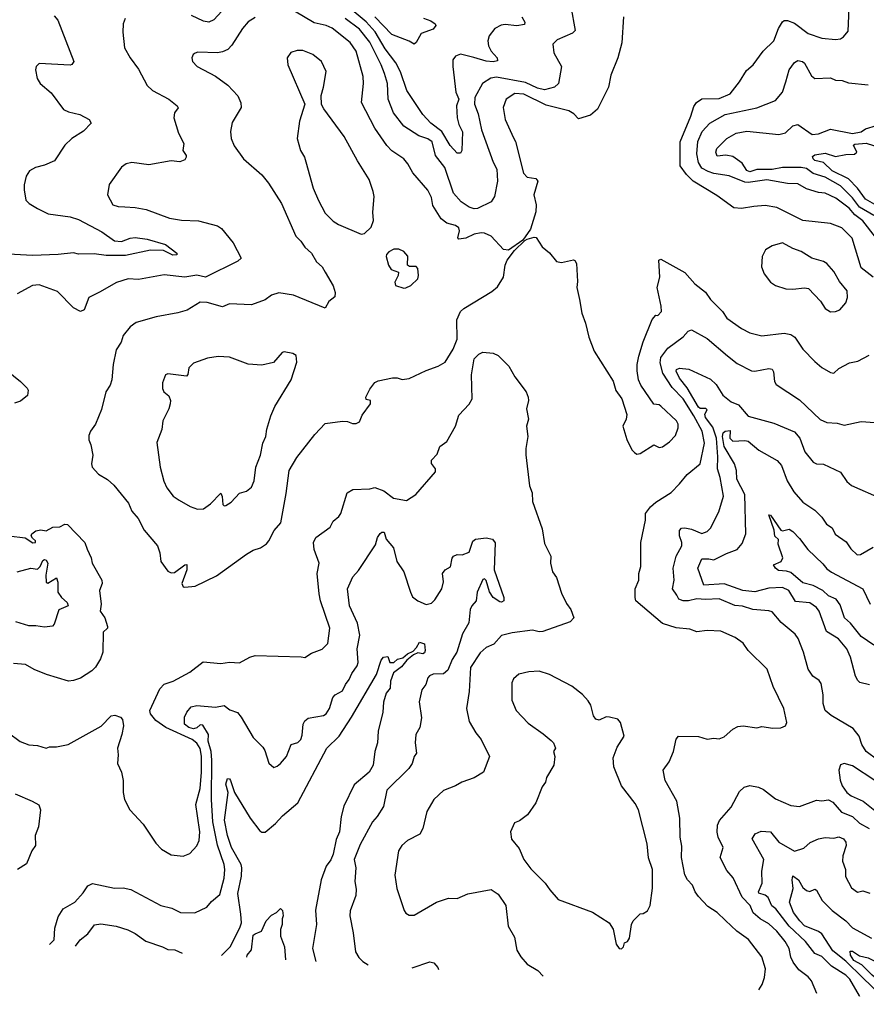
# Model space of a CAD drawing. Extents: x 1246169 to 1426871, y 660025 to 763458.
# Tile 149 of 256: x 1324571 to 1329515, y 665418 to 671169. Entities that reach past the tile are written whole.
import ezdxf

# ---------------------------------------------------------------- set-up
doc = ezdxf.new("R2010")
doc.units = 0

msp = doc.modelspace()

# ---------------------------------------------------------------- linework, layer by layer
at = {"layer": '0CON20XD'}
for points in [[(1325800.1, 671269.9), (1325705, 671167.5), (1325675, 671153.8), (1325645, 671160), (1325575, 671192.7)], [(1328097.9, 671185), (1328087, 671033), (1328063.3, 670945), (1328023.1, 670845), (1328009.6, 670775), (1327945, 670646.2), (1327905, 670610), (1327835, 670588.8), (1327807.9, 670617.9), (1327777.1, 670637.1), (1327645, 670669), (1327515, 670732.9), (1327462.7, 670737.3), (1327411.1, 670705), (1327394.4, 670655), (1327406.4, 670585), (1327455, 670479.2), (1327466.2, 670456.2), (1327513.1, 670273.1), (1327535, 670249.4), (1327585, 670240.5), (1327596.1, 670225), (1327573.1, 670145), (1327586.8, 670086.8), (1327584.5, 670045.5), (1327553.1, 669945), (1327508.8, 669881.2), (1327425, 669822.5), (1327395.7, 669825.7), (1327325, 669904), (1327285, 669921.5), (1327265, 669923.6), (1327224.8, 669915.2), (1327176.8, 669893.2), (1327135, 669887.5), (1327129.4, 669895), (1327139.4, 669935), (1327135, 669953.8), (1327115, 669967.1), (1327065, 669980.6), (1327032.5, 670005), (1326982.7, 670082.7), (1326975, 670130), (1326955, 670173.3), (1326865.8, 670275), (1326837.2, 670327.2), (1326815, 670355.5), (1326745, 670403.5), (1326715, 670433.1), (1326644.2, 670534.2), (1326566.9, 670685), (1326579.2, 670795), (1326576.5, 670836.5), (1326535.9, 670985), (1326500.4, 671035), (1326395, 671119.2), (1326360.8, 671135), (1326291, 671151), (1326175, 671219.2)], [(1327790, 671245), (1327815.7, 671105), (1327799.5, 671090.5), (1327709.8, 671050.2), (1327684.3, 671025), (1327691.1, 670975), (1327735.6, 670895), (1327717.3, 670795), (1327695, 670773.8), (1327635, 670758.1), (1327595, 670768.1), (1327525, 670802.6), (1327355, 670832.4), (1327322.9, 670827.1), (1327273.5, 670796.5), (1327229.6, 670715), (1327227.1, 670675), (1327249, 670619), (1327266.9, 670525), (1327335, 670336.7), (1327357.3, 670295), (1327361.8, 670225), (1327342.9, 670135), (1327324.4, 670105), (1327245, 670066.1), (1327225, 670064.7), (1327195, 670073.7), (1327149.2, 670105), (1327103.8, 670155), (1327053, 670305), (1326998.4, 670375), (1326978.8, 670455), (1326955, 670472.5), (1326901, 670491), (1326815, 670547.3), (1326754.6, 670625), (1326723.1, 670705), (1326717.8, 670795), (1326701.4, 670855), (1326682.1, 670905), (1326615, 671036.8), (1326555, 671113.2), (1326472.1, 671175)], [(1327502.5, 671185), (1327521.5, 671155), (1327519.5, 671140.5), (1327475, 671131.7), (1327405, 671140.2), (1327382.8, 671137.2), (1327345, 671116.2), (1327311.8, 671075), (1327304.7, 671045), (1327308.2, 671015), (1327323.5, 670985), (1327360, 670945), (1327361.2, 670928.8), (1327335, 670921.9), (1327295, 670926.5), (1327222.2, 670947.8), (1327145, 670966.5), (1327115.3, 670954.7), (1327101.2, 670935), (1327100.4, 670895), (1327118, 670745), (1327136.2, 670705), (1327121.8, 670665), (1327125.9, 670595), (1327135.7, 670555.7), (1327156.8, 670513.2), (1327152, 670405), (1327145, 670390), (1327125, 670388.8), (1327085, 670434.2), (1327036.3, 670516.3), (1326972.1, 670565), (1326925, 670614.5), (1326832.5, 670755), (1326794.2, 670864.2), (1326767.5, 670917.5), (1326705, 670997.4), (1326647.3, 671097.3), (1326595, 671156.7), (1326524.2, 671215)], [(1329555, 669665.6), (1329485, 669719.2), (1329432.4, 669892.4), (1329372.1, 669952.1), (1329305, 669977.5), (1329145.3, 669995.3), (1328992.4, 670072.4), (1328925, 670082.9), (1328857.8, 670077.8), (1328786.8, 670066.8), (1328740.6, 670070.6), (1328642, 670142), (1328503.3, 670225), (1328464.1, 670264.1), (1328428.2, 670315), (1328427.1, 670455), (1328490.3, 670605), (1328508.1, 670661.9), (1328522.5, 670685), (1328555, 670705.4), (1328655, 670708.8), (1328720, 670735), (1328774.7, 670805.3), (1328815, 670872), (1328854.4, 670905.6), (1328912.5, 670985), (1328975, 671046), (1329002, 671118), (1329024.7, 671155.3), (1329035.5, 671164.5), (1329055.6, 671164.4), (1329095, 671147.9), (1329175, 671087.9), (1329255, 671060), (1329335, 671051.9), (1329365, 671057.1), (1329382.5, 671067.5), (1329409.3, 671100.7), (1329414.1, 671235)], [(1325187.5, 671175), (1325175.6, 671144.4), (1325173.1, 671095), (1325182.9, 671005), (1325215, 670946.2), (1325265, 670878.8), (1325315.8, 670785), (1325345.5, 670755.5), (1325441.2, 670705), (1325490.8, 670665), (1325495.6, 670654.4), (1325474.2, 670625), (1325470.8, 670595), (1325498.1, 670505), (1325530, 670445), (1325523.9, 670403.9), (1325542.5, 670375), (1325542.5, 670365), (1325535, 670350), (1325505, 670337.5), (1325455, 670343.8), (1325325, 670320), (1325225, 670334.2), (1325193.2, 670326.8), (1325165, 670308), (1325093.3, 670206.7), (1325082.5, 670145), (1325115, 670088), (1325145, 670078.1), (1325185, 670076.5), (1325245, 670072.5), (1325309.3, 670059.3), (1325445, 670009.2), (1325515, 669998.2), (1325615, 669994.5), (1325725, 669964.4), (1325749.1, 669949.1), (1325817.5, 669865), (1325863.3, 669775), (1325845, 669757.5), (1325655, 669665.6), (1325605, 669677.3), (1325535, 669664.6), (1325415, 669679.2), (1325265, 669650.7), (1325205, 669654.4), (1325135.4, 669634.6), (1325036.7, 669576.7), (1324975, 669546.2), (1324948, 669475), (1324925, 669464.3), (1324885.3, 669485.3), (1324791.7, 669581.7), (1324685, 669620), (1324645, 669615.6), (1324555, 669568)], [(1324772, 671192), (1324794.3, 671165), (1324886.7, 670925), (1324875, 670907.5), (1324865, 670903.8), (1324685, 670912.5), (1324667.5, 670895), (1324663.3, 670875), (1324673.3, 670825), (1324690, 670795), (1324755, 670741.2), (1324826.7, 670645), (1324855, 670630.8), (1324922.5, 670615), (1324976.7, 670585), (1324988.8, 670565), (1324943, 670517), (1324875.7, 670474.3), (1324833.8, 670435), (1324773.3, 670345), (1324715, 670318), (1324662.5, 670305)], [(1325945, 671180.9), (1325905, 671155.6), (1325872.3, 671117.7), (1325809.8, 671020.2), (1325786, 670995), (1325755, 670980), (1325725, 670974.3), (1325612, 670978), (1325596.1, 670973.9), (1325583.3, 670965), (1325576.7, 670945), (1325580, 670925), (1325607.5, 670895), (1325715, 670838), (1325786.4, 670786.4), (1325844.4, 670724.4), (1325862.7, 670682.7), (1325864.2, 670655), (1325812.1, 670567.9), (1325802.5, 670515), (1325805.7, 670475), (1325822.8, 670432.8), (1325878, 670355), (1325985, 670262.5), (1326024.5, 670214.5), (1326100, 670095), (1326183.3, 669905), (1326213.1, 669875), (1326235, 669839.2), (1326274.6, 669804.6), (1326304.2, 669755), (1326336.2, 669725), (1326354.3, 669694.3)], [(1326928.2, 671178.2), (1326972.7, 671162.7), (1326997.5, 671145), (1327001.4, 671135), (1326985.9, 671114.1), (1326915, 671087.5), (1326886.2, 671035), (1326875, 671026.2), (1326845, 671044), (1326745, 671081.9), (1326645.7, 671185.7)], [(1326565, 669916.7), (1326585, 669920), (1326623.6, 669956.4), (1326636.7, 669995), (1326633.8, 670045), (1326640, 670135), (1326635.6, 670165), (1326610.8, 670235), (1326543.3, 670343.3), (1326466.2, 670486.2), (1326347, 670647), (1326334.1, 670674.1), (1326331.2, 670725), (1326345.8, 670775), (1326360, 670865), (1326333.8, 670925), (1326283.3, 670965), (1326225, 670988), (1326191.7, 670988.3), (1326155, 670976.2), (1326133.3, 670945), (1326136.2, 670905), (1326236.7, 670675), (1326204.4, 670575.6), (1326192, 670475), (1326210.8, 670405), (1326234.4, 670365), (1326241.4, 670338.6), (1326284.7, 670184.7), (1326315, 670112), (1326355, 670039.2), (1326401.4, 669991.4), (1326432, 669972), (1326565, 669916.7)], [(1329568.5, 669898.5), (1329494.2, 669994.2), (1329448, 670028), (1329415, 670068.8), (1329336.2, 670126.2), (1329275, 670155.9), (1329235, 670160), (1329165, 670181.1), (1329115, 670209.5), (1329055, 670211.5), (1328935, 670232.4), (1328825, 670216.9), (1328805, 670219), (1328715, 670256.8), (1328625, 670270.6), (1328591.8, 670281.8), (1328555, 670302.4), (1328534.3, 670334.3), (1328525.5, 670385), (1328532.1, 670457.9), (1328555.9, 670515), (1328601.8, 670565), (1328690, 670615), (1328875, 670654.5), (1328984, 670696), (1329025, 670744.4), (1329044.4, 670805.6), (1329065, 670875.8), (1329095, 670919.2), (1329115, 670930), (1329142.5, 670925), (1329154.4, 670914.4), (1329195, 670841.2), (1329215, 670826), (1329305, 670829.2), (1329335, 670815.8), (1329375, 670812.5), (1329410.7, 670800.7), (1329525, 670787.5)], [(1329559.4, 670025), (1329475, 670074.6), (1329435, 670129), (1329365, 670199), (1329275, 670249.7), (1329205, 670271), (1329165, 670298.7), (1329135, 670306.2), (1329025, 670305.4), (1328965.4, 670294.6), (1328875, 670293.1), (1328835, 670279.3), (1328817.2, 670287.2), (1328790.4, 670330.4), (1328735, 670368.6), (1328695, 670376.7), (1328645, 670372), (1328635.7, 670395), (1328643, 670417), (1328701.4, 670475), (1328755, 670506.2), (1328818.2, 670518.2), (1329005, 670498.7), (1329042.8, 670507.2), (1329085, 670548.9), (1329115, 670556.5), (1329198.2, 670498.2), (1329235, 670501.2), (1329305, 670530), (1329435, 670503.6), (1329485, 670514.5), (1329509.5, 670530.5), (1329575, 670550.8)], [(1329605, 670065.7), (1329510.1, 670120.1), (1329464.4, 670184.4), (1329410.1, 670240.1), (1329316.3, 670285), (1329264.4, 670335), (1329215, 670346.6), (1329204.3, 670355), (1329201.2, 670368.8), (1329215, 670379.2), (1329275, 670388.1), (1329335, 670370.4), (1329395, 670381.5), (1329446.5, 670383.5), (1329460.4, 670395), (1329440.8, 670435), (1329448.5, 670441.5), (1329515, 670448.2), (1329595, 670422.5)], [(1324662.5, 670305), (1324628.8, 670285), (1324608.8, 670255), (1324596, 670205), (1324596, 670175), (1324605.8, 670115), (1324625.5, 670095.5), (1324674.2, 670065), (1324736.7, 670035), (1324865, 670016.4), (1324915, 670001.5), (1325050.1, 669930.1), (1325125, 669877.3), (1325165, 669873.4), (1325215, 669892), (1325245, 669896.1), (1325315, 669887.3), (1325422.9, 669855), (1325488.6, 669805), (1325488, 669795), (1325465.7, 669794.3), (1325410.8, 669820.8), (1325335, 669822.5), (1325188.7, 669791.3), (1325075, 669790.7), (1325005, 669800.8), (1324915, 669798.6), (1324885, 669807.5), (1324795, 669796.4), (1324645, 669791.6), (1324505, 669799.1)], [(1325535, 667854.2), (1325595, 667861.2), (1325719.7, 667920.3), (1325895, 668046.7), (1325935, 668070), (1325977.5, 668085), (1326011.7, 668108.3), (1326026.2, 668125), (1326057.1, 668185), (1326095, 668230), (1326127.6, 668402.4), (1326143.5, 668535), (1326188.3, 668611.7), (1326294.4, 668745.6), (1326355, 668811.2), (1326456.1, 668823.9), (1326485, 668822), (1326515, 668811.2), (1326535, 668811.2), (1326555, 668820), (1326571.3, 668858.7), (1326620, 668925), (1326620, 668945), (1326595, 668950), (1326592.5, 668965), (1326615, 669010), (1326645, 669050), (1326665, 669060), (1326747, 669077), (1326775, 669077.5), (1326805, 669067.5), (1326845, 669072.5), (1326945, 669120.6), (1327015, 669144.2), (1327055, 669168), (1327103.1, 669245), (1327125, 669302.5), (1327123.3, 669415), (1327146, 669464), (1327165, 669481.2), (1327328.8, 669581.2), (1327361.7, 669608.3), (1327396.2, 669665), (1327406.2, 669735), (1327417.5, 669765), (1327460.3, 669819.7), (1327520.5, 669879.5), (1327533.9, 669886.1), (1327575, 669898.8), (1327586.1, 669896.1), (1327622, 669842), (1327665, 669807.5), (1327706.4, 669756.4), (1327735, 669751.2), (1327805, 669766.7), (1327813, 669763), (1327823.3, 669745), (1327828.6, 669638.6), (1327824.3, 669604.3), (1327839.2, 669535), (1327854.4, 669454.4), (1327875.6, 669395.6), (1327894.2, 669315), (1327925, 669232.5), (1328037, 669057), (1328053, 669003), (1328087.5, 668955), (1328116.4, 668863.6), (1328113.3, 668835), (1328092.5, 668795), (1328116.1, 668716.1), (1328145.9, 668655.9), (1328160.5, 668640.5), (1328175, 668632), (1328195, 668634.3), (1328275, 668686.2), (1328305, 668670), (1328325, 668673.3), (1328365, 668702.5), (1328400.3, 668739.7), (1328417.1, 668785), (1328415.6, 668805.6), (1328405.8, 668825), (1328315, 668911.2), (1328305, 668918.8), (1328275, 668923.8), (1328198.8, 669035), (1328183.8, 669065), (1328177.7, 669117.7), (1328176.9, 669155), (1328186.9, 669203.1), (1328211.9, 669288.1), (1328265, 669416.7), (1328285, 669442.5), (1328298.3, 669441.7), (1328318, 669465), (1328317.1, 669495), (1328294.6, 669605.4), (1328309.4, 669665), (1328303.8, 669765), (1328315, 669770), (1328455, 669692), (1328514.4, 669625), (1328575, 669576.9), (1328604.4, 669535), (1328674.3, 669465), (1328701.4, 669425), (1328785.8, 669365), (1328835, 669340.5), (1328905, 669321.4), (1329035, 669337.3), (1329075, 669330), (1329098.1, 669315), (1329145, 669244.2), (1329215, 669172), (1329255, 669138), (1329305, 669108), (1329325, 669103.8), (1329355, 669131.2), (1329417.5, 669165), (1329465, 669173.8), (1329531.4, 669208.6)], [(1329305, 669462.9), (1329335, 669464.3), (1329360, 669475), (1329396, 669515), (1329406.1, 669546.1), (1329402.5, 669585), (1329359.1, 669639.1), (1329325, 669698.6), (1329285.3, 669745.3), (1329265, 669756.9), (1329196.1, 669776.1), (1329135, 669815.5), (1329085, 669832.9), (1329025, 669865.8), (1328965, 669848.8), (1328926.2, 669825), (1328906, 669785), (1328902, 669725), (1328918, 669685), (1328955, 669636), (1328985, 669617.1), (1329045, 669595.8), (1329085, 669594.2), (1329155, 669603.1), (1329178, 669598), (1329248, 669525), (1329275, 669482), (1329305, 669462.9)], [(1326815, 669601.2), (1326825, 669603.3), (1326854.1, 669615.9), (1326895.7, 669654.3), (1326900, 669675), (1326895.8, 669715), (1326886.4, 669726.4), (1326846.5, 669726.5), (1326835, 669734), (1326836.7, 669786.7), (1326815, 669814), (1326785, 669828.8), (1326755, 669827.5), (1326726.4, 669813.6), (1326713.6, 669796.4), (1326711.2, 669785), (1326724.2, 669734.2), (1326739.5, 669709.5), (1326782.5, 669695), (1326780.4, 669675), (1326760.6, 669635), (1326765, 669616.7), (1326815, 669601.2)], [(1326354.3, 669694.3), (1326401.2, 669615), (1326413.3, 669575), (1326410.7, 669549.3), (1326377, 669523), (1326355, 669483.3), (1326169.5, 669559.5), (1326085, 669574.2), (1326040.3, 669559.7), (1326005, 669532), (1325925, 669504.2), (1325795, 669509.4), (1325755, 669491.8), (1325665, 669516.5), (1325625, 669518.1), (1325548.3, 669471.7), (1325495, 669456), (1325367.3, 669432.7), (1325250.3, 669399.7), (1325215, 669374), (1325175.8, 669325), (1325162.9, 669285), (1325135, 669240), (1325115.7, 669155), (1325108.8, 669065), (1325100, 669035), (1325073.3, 668995), (1325048.8, 668891.2), (1325012.7, 668807.3), (1324984, 668765), (1324975, 668740), (1324973.8, 668715), (1324986.1, 668686.1), (1324998, 668625), (1324990, 668575), (1324993.8, 668555), (1325031.2, 668515), (1325083, 668483), (1325119.8, 668449.8), (1325205.8, 668345), (1325225, 668298.8), (1325262.9, 668255), (1325297.4, 668187.4), (1325375, 668096.2), (1325389.2, 668055), (1325394.2, 668005), (1325435, 667948), (1325455, 667938.1), (1325475, 667939.4), (1325535, 667984.2), (1325546.5, 667986.5), (1325546.1, 667955), (1325517.5, 667875), (1325525, 667856.2), (1325535, 667854.2)], [(1328887.3, 665502.4), (1328906.9, 665535), (1328920, 665575), (1328925.6, 665625), (1328904.4, 665695), (1328826.6, 665796.6), (1328759.4, 665845), (1328693, 665907), (1328645, 665954.4), (1328588.7, 665988.7), (1328535, 666047.1), (1328515.6, 666075), (1328499.2, 666115), (1328471.4, 666145), (1328454.4, 666175), (1328435.6, 666275), (1328437.6, 666342.4), (1328428.9, 666395), (1328425.5, 666505), (1328408.5, 666605), (1328339.4, 666725), (1328328, 666785), (1328362.9, 666835), (1328388.1, 666895), (1328405, 666966.7), (1328417.5, 666985), (1328535, 666982.5), (1328585, 666966.2), (1328625, 666973.3), (1328655, 666968.8), (1328685, 666981.4), (1328735, 667024.3), (1328765, 667040.8), (1328795, 667044), (1328875, 667033.3), (1328905, 667040), (1328968.3, 667031.7), (1329015, 667033.3), (1329042.5, 667045), (1329050, 667065), (1329033.8, 667145), (1328970.6, 667275), (1328936, 667375), (1328825, 667484.4), (1328795, 667526.7), (1328749.8, 667559.8), (1328665, 667598.1), (1328585, 667602.1), (1328525, 667592.7), (1328485, 667610), (1328405, 667617.5), (1328325, 667641.8), (1328170, 667775), (1328164.2, 667795), (1328165.6, 667844.4), (1328185.6, 667895), (1328186.5, 667935), (1328198.1, 667975), (1328198.6, 668115), (1328225.6, 668245), (1328225.7, 668284.3), (1328255.5, 668324.5), (1328285, 668350.8), (1328375, 668408), (1328425, 668457.5), (1328468.1, 668511.9), (1328545.6, 668575), (1328569.5, 668695), (1328555.6, 668765.6), (1328507.8, 668855), (1328445, 668955.3), (1328380.9, 669020.9), (1328327.2, 669105), (1328310.2, 669165), (1328315, 669195.5), (1328355, 669250.4), (1328445, 669315.5), (1328475, 669350), (1328495, 669357.5), (1328585, 669307.5), (1328704.4, 669205), (1328761.5, 669161.5), (1328845, 669117.7), (1328865, 669115.4), (1328945, 669131.9), (1328965, 669128), (1328972.4, 669112.4), (1328978.1, 669055), (1328988.3, 669038.3), (1329125, 668947.8), (1329245, 668834.4), (1329285, 668816.7), (1329345, 668811.9), (1329385, 668801.4), (1329485, 668822), (1329565, 668815.7)], [(1324505, 667003.3), (1324573, 666953), (1324625, 666933.8), (1324675, 666930), (1324725, 666913.3), (1324745, 666921.2), (1324785, 666922), (1324854.1, 666935.9), (1325047.3, 667042.7), (1325105, 667103.8), (1325126, 667106), (1325160, 667095), (1325171.7, 667081.7), (1325176, 667045), (1325168, 666995), (1325141.2, 666915), (1325146.2, 666875), (1325142.5, 666825), (1325165.7, 666775), (1325174, 666725), (1325174, 666655), (1325182.5, 666615), (1325214, 666555), (1325291.1, 666471.1), (1325365, 666360), (1325398.8, 666325), (1325455, 666292), (1325525, 666283.8), (1325565, 666300), (1325605, 666343.8), (1325619.6, 666375), (1325622.8, 666425), (1325609.1, 666519.1), (1325598.9, 666585), (1325625, 666678.8), (1325633, 666775), (1325632.5, 666867.5), (1325625, 666913.1), (1325605, 666943.6), (1325578, 666965), (1325424.9, 667034.9), (1325366.1, 667076.1), (1325335.5, 667115), (1325331.1, 667135), (1325389.1, 667260.9), (1325415, 667287.1), (1325466.7, 667305), (1325565, 667358.8), (1325641.7, 667418.3), (1325745, 667408.8), (1325795, 667416), (1325855, 667412), (1325914.1, 667445.9), (1325945, 667456.2), (1326215, 667447.5), (1326235, 667444), (1326275, 667470), (1326337.9, 667492.1), (1326370, 667525), (1326382.9, 667615), (1326327.1, 667775), (1326319.2, 667815), (1326308.9, 667935), (1326319.1, 667995), (1326290, 668075), (1326287.1, 668115), (1326300.8, 668145), (1326383.3, 668205), (1326400.7, 668239.3), (1326435, 668267.5), (1326446, 668285), (1326484, 668405), (1326515.7, 668424.3), (1326615, 668428.6), (1326645, 668435.6), (1326696.5, 668416.5), (1326753.8, 668375), (1326829.1, 668360.9), (1326883.3, 668395), (1326998.8, 668528.8), (1326998.1, 668545), (1326975.8, 668575.8), (1326974.8, 668595.2), (1327009.5, 668630.5), (1327025, 668675.7), (1327064.4, 668705), (1327116.5, 668795), (1327135, 668859.2), (1327195, 668922.5), (1327212.7, 668955), (1327209.2, 669095), (1327225, 669188), (1327252, 669215), (1327275, 669226.9), (1327335, 669222), (1327365, 669208), (1327427.5, 669145), (1327462.8, 669082.8), (1327528, 668995), (1327540.8, 668965), (1327542.9, 668945), (1327530.6, 668895), (1327541.4, 668835), (1327530, 668795), (1327539.2, 668735), (1327526.9, 668665), (1327527, 668627), (1327547.1, 668447.1), (1327564.2, 668405), (1327566.2, 668355), (1327622, 668195), (1327635, 668110), (1327673.3, 668035), (1327670, 667995), (1327682.5, 667945), (1327705, 667910), (1327735, 667820), (1327765, 667760), (1327790, 667725), (1327807.5, 667675), (1327785, 667652.5), (1327625, 667596), (1327605, 667594.2), (1327565, 667604), (1327447.3, 667587.3), (1327385, 667571.4), (1327339.3, 667520.7), (1327295, 667502.5), (1327259.2, 667470.8), (1327203.6, 667385), (1327195.5, 667244.5), (1327179.4, 667145), (1327195, 667070), (1327234.5, 667004.5), (1327265.8, 666965), (1327314.2, 666865), (1327278.8, 666775), (1327225, 666740.8), (1327153.4, 666716.6), (1327115, 666694.3), (1327045, 666666.9), (1326989.2, 666615), (1326948.1, 666545), (1326924.4, 666445), (1326908.3, 666411.7), (1326835.4, 666374.6), (1326802.5, 666345), (1326782.5, 666315), (1326761.7, 666171.7), (1326773.3, 666095), (1326815.9, 665965.9), (1326825, 665950), (1326845, 665938.8), (1326875, 665938.8), (1327005, 666015.8), (1327075, 666037.5), (1327125, 666036.2), (1327187.3, 666062.7)], [(1325609.5, 668309.5), (1325645, 668311.1), (1325685, 668342.1), (1325745, 668402.5), (1325754.1, 668384.1), (1325758, 668338), (1325765, 668330), (1325775, 668331.2), (1325805, 668350), (1325855, 668402.5), (1325895, 668414.6), (1325925, 668439.2), (1325939.6, 668475), (1325949.4, 668555), (1325976.7, 668625), (1325990.5, 668695), (1326008.2, 668735), (1326013.2, 668776.8), (1326036.6, 668855), (1326061.1, 668908.9), (1326156, 669065), (1326188.3, 669168.3), (1326185, 669207.5), (1326165, 669218.8), (1326115, 669228.8), (1326103.3, 669225), (1326052.7, 669167.3), (1325985, 669150.8), (1325905, 669157.5), (1325795, 669197.5), (1325729.2, 669200.8), (1325667.3, 669192.7), (1325585, 669163.3), (1325558.8, 669135), (1325553.3, 669096.7), (1325545, 669087.5), (1325435, 669100.8), (1325421.4, 669095), (1325405, 669047.5), (1325403.8, 669015), (1325413.1, 668995), (1325441.2, 668971.2), (1325451.4, 668945), (1325450, 668925), (1325442, 668895), (1325406, 668825), (1325400, 668775), (1325371.2, 668698.8), (1325390.8, 668555), (1325413, 668473), (1325430, 668435), (1325466.7, 668386.7), (1325501.7, 668361.7), (1325565.7, 668325.7), (1325609.5, 668309.5)], [(1324451.2, 669155), (1324575, 669056), (1324615, 669016.2), (1324619.2, 669005), (1324615.4, 668974.6), (1324575, 668941.2), (1324540.5, 668929.5)], [(1329582.9, 666845), (1329513.8, 666895), (1329489.2, 666935), (1329473.1, 666985), (1329439.2, 667029.2), (1329310.8, 667105), (1329275.7, 667135), (1329262.7, 667175), (1329263.3, 667225), (1329252.1, 667292.1), (1329239.1, 667309.1), (1329202, 667335), (1329175, 667376.2), (1329147.3, 667475), (1329116.7, 667555), (1329100, 667580), (1329017.9, 667647.9), (1328965, 667710), (1328945, 667717.1), (1328852.5, 667725), (1328792.6, 667742.6), (1328747.9, 667747.9), (1328655, 667786.7), (1328575, 667781.8), (1328525, 667785.7), (1328475.8, 667774.2), (1328445, 667775.2), (1328420.4, 667785), (1328407.9, 667807.9), (1328383.4, 667845), (1328392.2, 667895), (1328387.4, 667965), (1328404.8, 668035.2), (1328437.3, 668095), (1328437.7, 668115), (1328424.1, 668155), (1328423.8, 668186.2), (1328435, 668198.2), (1328455, 668201.8), (1328495, 668194), (1328555, 668167.5), (1328585, 668180), (1328605, 668198.8), (1328652.9, 668295), (1328681.8, 668385), (1328661.1, 668495), (1328645.3, 668545), (1328647.8, 668615), (1328640.1, 668725), (1328618.6, 668788.6), (1328576.2, 668845), (1328572.9, 668865), (1328585, 668890), (1328577.3, 668897.3), (1328545, 668898.5), (1328535, 668905.5), (1328468.9, 669018.9), (1328423.8, 669075), (1328404.6, 669115), (1328407.5, 669125), (1328425, 669133.3), (1328477.7, 669127.7), (1328605, 669069.2), (1328638.3, 669038.3), (1328676.7, 668975), (1328725, 668936.7), (1328768.7, 668918.7), (1328825, 668853.8), (1328975, 668811.5), (1329095, 668761.1), (1329126.4, 668725), (1329155.5, 668645), (1329204, 668585), (1329225, 668574.4), (1329265, 668572.2), (1329365, 668526.9), (1329402.1, 668472.1), (1329427.8, 668447.8), (1329605, 668371.2)], [(1329533.6, 667283.6), (1329477.5, 667297.5), (1329465, 667308.8), (1329452.7, 667335), (1329423.1, 667445), (1329401.9, 667495), (1329352, 667552), (1329283.1, 667595), (1329238.8, 667715), (1329223.3, 667735), (1329185, 667763.8), (1329101.1, 667771.1), (1329062.5, 667835), (1329025, 667852.9), (1328945, 667848.1), (1328865, 667827.4), (1328794.8, 667834.8), (1328685, 667873.5), (1328566.2, 667866.2), (1328531.5, 667965), (1328555, 668020), (1328595, 668019.7), (1328625.3, 668014.7), (1328698.1, 668051.9), (1328760.8, 668075), (1328790.4, 668109.6), (1328810.9, 668165), (1328804.7, 668395), (1328759.6, 668485), (1328757.5, 668535), (1328744.7, 668575), (1328685, 668675.9), (1328675.1, 668734.9), (1328679.8, 668755), (1328690.3, 668765), (1328719, 668769), (1328718.8, 668725), (1328735, 668706.8), (1328805, 668710.9), (1328825, 668706.4), (1328886.9, 668655), (1328995, 668594.2), (1329018.9, 668565), (1329053.2, 668475), (1329091.7, 668411.7), (1329145, 668351.4), (1329214.2, 668305), (1329255, 668262.5), (1329282.4, 668222.4), (1329315, 668201.4), (1329333.1, 668163.1), (1329398.3, 668118.3), (1329425, 668078.6), (1329462.5, 668042.5), (1329481.2, 668045), (1329555, 668088.5)], [(1329558.6, 667515), (1329485, 667566.4), (1329422.6, 667645), (1329388.4, 667675), (1329361.8, 667751.8), (1329338.2, 667785), (1329295, 667804.5), (1329260.3, 667835), (1329205, 667863.5), (1329145, 667879.1), (1329075, 667939.8), (1329048.2, 667948.2), (1329001.3, 667951.3), (1328984.2, 667965), (1328972.5, 667985), (1329018, 668005), (1329027.3, 668025), (1329001.2, 668105), (1329003.1, 668133.1), (1328981.6, 668151.6), (1328977.3, 668187.3), (1328945, 668276.2), (1328955.6, 668275), (1329015, 668187.5), (1329025, 668182.5), (1329065, 668193.3), (1329085, 668180), (1329125, 668139.4), (1329174.2, 668074.2), (1329260.8, 667990.8), (1329285, 667961.9), (1329312.2, 667942.2), (1329495, 667845.7), (1329538.1, 667755)], [(1324507.5, 668155), (1324602.4, 668142.4), (1324647, 668113), (1324663.3, 668115), (1324663.3, 668125), (1324645, 668140), (1324638, 668155), (1324642, 668165), (1324665, 668182.9), (1324695, 668190), (1324725, 668182.5), (1324765, 668205.8), (1324805, 668206.9), (1324835, 668222.7), (1324850.7, 668220.7), (1324952, 668115), (1324963.8, 668076.2), (1324988, 668025), (1324993.8, 667995), (1325050, 667895), (1325052, 667875), (1325035.8, 667834.2), (1325045.8, 667755), (1325040, 667715), (1325067.1, 667675), (1325084, 667625), (1325083.8, 667615), (1325058.3, 667591.7), (1325056.7, 667475), (1325043.3, 667435), (1325013.6, 667386.4), (1324992.5, 667365), (1324925, 667323.8), (1324885, 667308.8), (1324855, 667306), (1324727.5, 667345), (1324655, 667374.2), (1324605, 667402), (1324535, 667408)], [(1324744.3, 665767), (1324772.3, 665795), (1324775, 665863.8), (1324795, 665928.6), (1324825, 665976.7), (1324892.5, 666015), (1324941.1, 666068.9), (1324969.4, 666110.6), (1324995, 666124.4), (1325125, 666097.5), (1325175, 666098.1), (1325218.9, 666088.9), (1325395, 665995.7), (1325459.4, 665979.4), (1325510, 665955), (1325593.3, 665953.3), (1325664.3, 665985.7), (1325691.1, 666018.9), (1325739.5, 666060.5), (1325764.2, 666155.8), (1325769.4, 666205), (1325765.3, 666235), (1325726.8, 666346.8), (1325698.2, 666485), (1325691.8, 666615), (1325692.9, 666845), (1325688.4, 666895), (1325670.8, 666955), (1325673.8, 666993.8), (1325639.5, 667049.5), (1325625, 667050), (1325606.1, 667033.9), (1325585, 667027.1), (1325559.1, 667035), (1325532.3, 667055), (1325532.9, 667095), (1325546.9, 667125), (1325571.4, 667155), (1325605, 667162.7), (1325715, 667153.5), (1325765, 667163.3), (1325798.7, 667138.7), (1325842.6, 667122.6), (1325865, 667096), (1325935, 666975.8), (1325990, 666920), (1326001.4, 666901.4), (1326025, 666826.7), (1326055, 666801.2), (1326075, 666808.8), (1326093.8, 666825), (1326128, 666865), (1326155.3, 666934.7), (1326195, 666948.1), (1326212.5, 666965), (1326220.2, 666989.8), (1326225.6, 667054.4), (1326235.6, 667074.4), (1326255, 667089.2), (1326345, 667105.7), (1326360.8, 667115), (1326379.5, 667145), (1326399, 667211), (1326413.8, 667226.2), (1326455, 667248.5), (1326473.3, 667286.7), (1326495.2, 667314.8), (1326509.5, 667350.5), (1326542.5, 667395), (1326547.1, 667415), (1326542.3, 667495), (1326557.4, 667575), (1326543.8, 667645), (1326497.6, 667745), (1326485.7, 667845), (1326516, 667915), (1326549.1, 667950.9), (1326649.1, 668100.9), (1326660.9, 668145), (1326675, 668168), (1326686.4, 668176.4), (1326700, 668175), (1326711.2, 668135), (1326753.1, 668085), (1326772.9, 668005), (1326814.7, 667944.7), (1326853.9, 667826.1), (1326865, 667798.8), (1326895, 667773.8), (1326945, 667753.8), (1326975, 667762), (1326995, 667781.2), (1327035.6, 667845), (1327045.6, 667885), (1327040.6, 667935), (1327055, 667956), (1327087.5, 667972.5), (1327096.2, 668023.8), (1327103.3, 668035), (1327125, 668045.3), (1327155, 668043.9), (1327195, 668059.4), (1327217.3, 668122.7), (1327232.9, 668135), (1327295, 668142.3), (1327331.9, 668135), (1327347, 668113), (1327342.6, 667955), (1327397.2, 667795), (1327398.9, 667775), (1327385, 667766.7), (1327375, 667768.8), (1327335.5, 667795), (1327315, 667828), (1327295, 667893.8), (1327285, 667903.8), (1327275, 667898.8), (1327242.7, 667825), (1327237.5, 667775), (1327211.4, 667745), (1327202.2, 667725), (1327194.3, 667645.7), (1327157.4, 667582.6), (1327123.6, 667475), (1327097, 667433), (1327070.4, 667369.6), (1327045, 667349.2), (1326985, 667345.7), (1326963.9, 667336.1), (1326954.6, 667325), (1326943.3, 667286.7), (1326919.4, 667255), (1326903.5, 667185), (1326918.2, 667091.8), (1326907.8, 667035), (1326884.5, 666995), (1326880, 666945), (1326888.8, 666885), (1326874, 666865), (1326862.9, 666825), (1326842.5, 666795), (1326715, 666668.8), (1326695.5, 666574.5), (1326659.2, 666515), (1326631.9, 666485), (1326558.3, 666351.7), (1326524.4, 666265), (1326532.9, 666215), (1326528.9, 666135), (1326535, 666090), (1326534.1, 666054.1), (1326500.5, 665965), (1326498.5, 665935), (1326518.5, 665835), (1326531.5, 665725), (1326551.7, 665691.7), (1326575, 665667.5), (1326605.3, 665648.1)], [(1324555, 667944.6), (1324635, 667965.5), (1324675, 667960), (1324690.9, 667975), (1324705, 668009.4), (1324714.8, 668015.2), (1324725, 668011.8), (1324734.2, 667995), (1324722.8, 667925), (1324724.4, 667884.4), (1324735, 667877.1), (1324785, 667908.6), (1324794.2, 667884.2), (1324793.8, 667825), (1324814.7, 667795), (1324847.1, 667765), (1324854.6, 667745), (1324798.3, 667721.7), (1324771.5, 667638.5), (1324762.4, 667627.6), (1324715, 667620.9), (1324665, 667629.2), (1324625, 667629.3), (1324548.3, 667651.7)], [(1325748.7, 665702.8), (1325799.1, 665755), (1325856, 665865), (1325865.2, 665894.8), (1325863.1, 665945), (1325843.8, 666065), (1325866.1, 666166.1), (1325868.7, 666215), (1325863.3, 666235), (1325808.1, 666335), (1325783.8, 666405), (1325767.2, 666492.8), (1325788.1, 666655), (1325774.7, 666704.7), (1325785, 666738), (1325795, 666735.6), (1325801.2, 666725), (1325824.5, 666655), (1325916.5, 666505), (1325972.3, 666432.3), (1325985, 666423.3), (1326005, 666423.3), (1326064.4, 666475), (1326105, 666520), (1326195.2, 666594.8), (1326364.8, 666915.2), (1326436.2, 666983.8), (1326508.7, 667095), (1326654.6, 667345.4), (1326682.2, 667427.8), (1326694.5, 667445.5), (1326720, 667450), (1326733.1, 667415), (1326756, 667414), (1326776.3, 667433.7), (1326807.6, 667442.4), (1326835, 667464.7), (1326868.8, 667481.2), (1326888.6, 667501.4), (1326905, 667533.5), (1326933.9, 667523.9), (1326939, 667485), (1326935, 667471.1), (1326925, 667465.8), (1326895, 667470.2), (1326871, 667459), (1326831, 667429), (1326799.8, 667390.2), (1326754.2, 667355), (1326736.6, 667305), (1326734.7, 667265.3), (1326710.4, 667235), (1326696.3, 667183.7), (1326691.1, 667125), (1326664.2, 667014.2), (1326660.6, 666945), (1326644.2, 666895), (1326634.2, 666815), (1326611.9, 666775), (1326525, 666700.6), (1326464.2, 666575.8), (1326447.4, 666515), (1326438.6, 666425), (1326419, 666381), (1326401.1, 666295), (1326387.8, 666262.2), (1326360.6, 666225), (1326330.9, 666145), (1326298, 665968), (1326303.6, 665885), (1326281.5, 665745), (1326299.3, 665667.7)], [(1328085, 665743.3), (1328096.7, 665755), (1328103.3, 665776.7), (1328120, 665785), (1328132.5, 665805), (1328143.8, 665885), (1328152.5, 665905), (1328195, 665947.5), (1328211.7, 665948.3), (1328236.4, 665963.6), (1328253.3, 665995), (1328265.7, 666095.7), (1328265.5, 666205), (1328243.9, 666273.9), (1328235.5, 666355), (1328185, 666553.3), (1328165, 666591.2), (1328085.8, 666695), (1328040, 666805), (1328037.5, 666857.5), (1328060.5, 666919.5), (1328100, 666985), (1328080, 667065), (1328063.6, 667083.6), (1328015, 667096.2), (1327995, 667096.7), (1327955, 667077.5), (1327935, 667083.3), (1327922.7, 667102.7), (1327905.8, 667165), (1327891.3, 667191.3), (1327857, 667227), (1327795, 667275.7), (1327664.5, 667344.5), (1327605, 667364.2), (1327545, 667360.8), (1327485, 667346), (1327455, 667320), (1327444, 667295), (1327444.2, 667195), (1327470, 667135), (1327539.7, 667059.7), (1327628.8, 666998.8), (1327675, 666958.8), (1327688.8, 666945), (1327700, 666915), (1327687.5, 666895), (1327696.2, 666866.2), (1327690, 666815), (1327647, 666743), (1327640.8, 666715), (1327622.1, 666687.9), (1327584.2, 666595.8), (1327535.5, 666524.5), (1327489.7, 666490.3), (1327461.4, 666478.6), (1327436.2, 666425), (1327443.3, 666383.3), (1327488.3, 666328.3), (1327515.8, 666265), (1327555, 666210), (1327640, 666125), (1327667.3, 666087.3), (1327715, 666031.2), (1327915, 665956), (1328012.5, 665895), (1328037, 665857), (1328055, 665770), (1328072.5, 665745), (1328085, 665743.3)], [(1329615, 666536.9), (1329655, 666542.9), (1329699.5, 666570.5), (1329723.3, 666605), (1329723.1, 666625), (1329700, 666655), (1329665, 666679.3), (1329565, 666725.3), (1329435, 666810.5), (1329385, 666824), (1329365, 666816.7), (1329354.3, 666785), (1329362.1, 666727.9), (1329373.8, 666695), (1329400.9, 666655), (1329426.5, 666636.5), (1329496.4, 666605), (1329565, 666550), (1329615, 666536.9)], [(1329225.8, 665480.8), (1329195.3, 665555.3), (1329175, 665578.6), (1329120.1, 665620.1), (1329087.3, 665665), (1329074.3, 665694.3), (1329063.7, 665743.7), (1329041.8, 665785), (1328992.1, 665845), (1328945, 665888.8), (1328895, 665916.9), (1328855, 665952.5), (1328837.7, 665995), (1328790.9, 666045), (1328737.7, 666157.7), (1328700.1, 666200.1), (1328661.4, 666275), (1328679.2, 666335), (1328649.5, 666395), (1328643.9, 666423.9), (1328646.1, 666463.9), (1328658, 666492), (1328725, 666569.2), (1328775, 666662), (1328802.6, 666687.4), (1328835, 666695.5), (1328885, 666687.3), (1328915, 666672.5), (1328985, 666618.9), (1329075, 666580), (1329125, 666574), (1329225, 666610.5), (1329255, 666606.5), (1329295, 666613), (1329319.5, 666599.5), (1329370.4, 666540.4), (1329433.5, 666515), (1329475, 666475.3), (1329532.7, 666445)], [(1324545, 666646.7), (1324643.8, 666605), (1324682.7, 666582.7), (1324692.5, 666555), (1324681.4, 666455), (1324661.9, 666405), (1324662.3, 666345), (1324641.5, 666315), (1324611, 666239), (1324557.5, 666205)], [(1329477.4, 665464.7), (1329475, 665467.8), (1329419.5, 665565), (1329395, 665588.1), (1329311.2, 665641.2), (1329255, 665697.6), (1329215.2, 665715.2), (1329159.1, 665785), (1329065.5, 665875.5), (1328986.9, 665975), (1328962.8, 665992.8), (1328942.7, 666042.7), (1328925, 666056), (1328887.6, 666067.6), (1328884.6, 666075), (1328907.6, 666125), (1328904.6, 666195.4), (1328917.1, 666265), (1328848.9, 666385), (1328865.2, 666414.8), (1328901.2, 666428.8), (1328956.4, 666426.4), (1329005, 666364.6), (1329095, 666313.1), (1329149.3, 666330.7), (1329187.3, 666362.7), (1329235, 666385.5), (1329275, 666392.7), (1329325, 666388.6), (1329355, 666396.9), (1329382, 666385), (1329395.5, 666365), (1329396.9, 666345), (1329377.5, 666285), (1329375.8, 666255), (1329394.2, 666205), (1329394.2, 666165), (1329428.3, 666098.3), (1329464.2, 666074.2), (1329495, 666081.2), (1329535, 666068)], [(1329595.6, 665475.6), (1329495, 665572.4), (1329395, 665670.2), (1329320, 665730), (1329255, 665829.1), (1329235, 665843.3), (1329155, 665877.2), (1329126.4, 665905), (1329090.3, 665955), (1329065.8, 666015), (1329087, 666095), (1329081.6, 666145), (1329085, 666168.8), (1329119.6, 666145), (1329145, 666100.4), (1329165, 666083.1), (1329185, 666077.5), (1329215, 666090.5), (1329225, 666085.7), (1329256.5, 666025), (1329315, 665967.1), (1329396.4, 665905), (1329435, 665864.6), (1329545, 665804.6)], [(1327187.3, 666062.7), (1327325, 666088.8), (1327365, 666061.2), (1327410, 665995), (1327422.5, 665875), (1327460.3, 665810.3), (1327474, 665735), (1327498, 665695), (1327535, 665652), (1327597.5, 665615), (1327628, 665582.8)], [(1325896.8, 665693.4), (1325899.6, 665705), (1325923.8, 665736.2), (1325935, 665821.2), (1325945, 665830.6), (1325983.8, 665845), (1326010, 665905), (1326040.5, 665939.5), (1326070, 665955), (1326093, 665977), (1326106.2, 665966.2), (1326108.8, 665935), (1326102.7, 665917.3), (1326104, 665885), (1326094.2, 665855.8), (1326094.3, 665815.7), (1326118, 665755), (1326123.8, 665678.9)], [(1324895.8, 665757.3), (1324923.3, 665795), (1324969.5, 665830.5), (1325007, 665883), (1325045, 665888.9), (1325135, 665874.6), (1325203, 665853), (1325245, 665832.5), (1325306.4, 665786.4), (1325404.7, 665754.7), (1325435, 665738.9), (1325476.4, 665736.4), (1325518.6, 665717.5)], [(1329787, 665444.9), (1329734.3, 665464.3), (1329624.2, 665545), (1329575, 665568), (1329549, 665589), (1329488.4, 665648.4), (1329442.4, 665675), (1329422.1, 665705), (1329421.5, 665728.5), (1329435, 665728.9), (1329475, 665701.6), (1329525, 665689.5), (1329565, 665670.4), (1329625, 665660), (1329655, 665669.2), (1329667.2, 665657.2), (1329667.5, 665625), (1329709.2, 665599.2), (1329805, 665567.1), (1329865, 665568.8), (1329925, 665556.1), (1330065, 665475.8), (1330202.7, 665418.4)], [(1326863, 665631.7), (1326965, 665666.7), (1326989.7, 665659.7), (1327013.4, 665633.4), (1327016.4, 665621.9)]]:
    msp.add_lwpolyline(points, dxfattribs=at)

doc.saveas('drawing.dxf')
